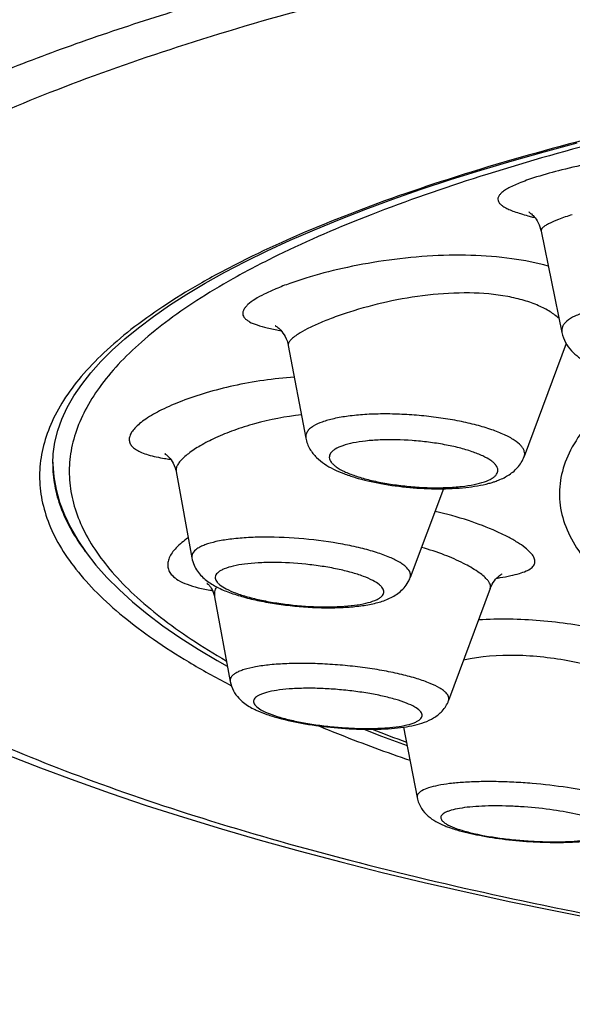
# Model space of a CAD drawing. Header units: millimetres. Extents: x -44 to 730, y -450 to 386.
# Tile 13 of 23: x 618 to 622, y 274 to 282. Entities that reach past the tile are written whole.
import ezdxf

# ---------------------------------------------------------------- set-up
doc = ezdxf.new("R2010")
doc.units = ezdxf.units.MM
doc.header["$LTSCALE"] = 23.1
doc.layers.get('0').update_dxf_attribs({"linetype": 'CONTINUOUS'})

msp = doc.modelspace()

# ---------------------------------------------------------------- linework, layer by layer
at = {"color": 7, "linetype": 'CONTINUOUS'}
for p, q in [((621.9569, 280.1139), (622.1164, 279.3386)), ((620.0242, 279.24), (620.1588, 278.5322)), ((622.1493, 279.2546), (621.8274, 278.391)), ((618.2235, 278.3386), (618.2235, 278.3385)), ((618.2239, 278.3476), (618.2241, 278.3336)), ((618.2243, 278.3309), (618.2244, 278.328)), ((619.1649, 278.2865), (619.167, 278.2766)), ((619.1669, 278.277), (619.2875, 277.6162)), ((621.2122, 278.1453), (620.9563, 277.4659)), ((621.5685, 277.3833), (621.2498, 276.5261)), ((619.4611, 277.3198), (619.5799, 276.6722)), ((620.906, 276.3234), (621.0098, 275.7841))]:
    msp.add_line(p, q, dxfattribs=at)
at = {"color": 9, "linetype": 'CONTINUOUS'}
for p, q in [((620.9563, 277.4659), (620.9574, 277.469)), ((619.5682, 276.6512), (619.5863, 276.6418)), ((619.5863, 276.6418), (619.5879, 276.6409))]:
    msp.add_line(p, q, dxfattribs=at)
at = {"color": 7, "linetype": 'CONTINUOUS'}
for points in [[(618.2235, 278.3386), (618.2269, 278.4134), (618.2397, 278.5017), (618.262, 278.5899), (618.2938, 278.6783), (618.3351, 278.7666), (618.3857, 278.855), (618.4457, 278.9431), (618.5147, 279.0307), (618.5926, 279.1179), (618.6792, 279.2044), (618.7747, 279.2905), (618.8794, 279.3765), (618.9933, 279.4621), (619.1163, 279.5474), (619.2482, 279.6322), (619.3891, 279.7164), (619.5388, 279.7999), (619.6972, 279.8826), (619.8642, 279.9645), (620.0397, 280.0455), (620.2237, 280.1254), (620.4159, 280.2044), (620.6163, 280.2822), (620.8247, 280.3588), (621.0409, 280.4341), (621.2647, 280.5082), (621.4961, 280.5808), (621.7348, 280.6521), (621.9807, 280.7218), (622.2336, 280.79)], [(621.8663, 280.2583), (621.8651, 280.2588), (621.8641, 280.2594), (621.8643, 280.2592), (621.8658, 280.2583), (621.8685, 280.2566), (621.8722, 280.254), (621.8769, 280.2504), (621.8825, 280.2458), (621.8888, 280.2401), (621.8957, 280.2332), (621.9031, 280.2251), (621.9108, 280.2156), (621.9187, 280.2048), (621.9265, 280.1925), (621.9341, 280.1787), (621.9413, 280.1635), (621.9478, 280.1467), (621.9535, 280.1285), (621.9569, 280.1137)], [(619.9276, 279.3896), (619.9263, 279.3902), (619.925, 279.3908), (619.9252, 279.3907), (619.9267, 279.3899), (619.9295, 279.3883), (619.9334, 279.3858), (619.9384, 279.3823), (619.9444, 279.3778), (619.9512, 279.3721), (619.9587, 279.3651), (619.9667, 279.3568), (619.9752, 279.3469), (619.9838, 279.3356), (619.9923, 279.3227), (620.0005, 279.3083), (620.0081, 279.2923), (620.0149, 279.2748), (620.0206, 279.2559), (620.0242, 279.2397)], [(619.0875, 278.409), (619.085, 278.41), (619.0825, 278.4111), (619.0818, 278.4114), (619.0828, 278.4109), (619.0852, 278.4095), (619.0889, 278.407), (619.0937, 278.4035), (619.0996, 278.3988), (619.1062, 278.3928), (619.1135, 278.3855), (619.1212, 278.3766), (619.1293, 278.3662), (619.1374, 278.354), (619.1454, 278.34), (619.1529, 278.324), (619.1595, 278.3061), (619.1649, 278.2865)], [(618.2241, 278.3336), (618.2323, 278.2369), (618.2498, 278.1397), (618.2768, 278.0425), (618.3134, 277.9454), (618.3594, 277.8488), (618.4149, 277.7526), (618.4799, 277.657), (618.5542, 277.562), (618.638, 277.4678), (618.7311, 277.3743), (618.8335, 277.2816), (618.9452, 277.1897), (619.066, 277.0987), (619.1958, 277.0087), (619.3343, 276.9198), (619.4815, 276.8321), (619.5584, 276.7893)], [(619.4062, 277.4197), (619.4039, 277.4209), (619.4029, 277.4215), (619.4035, 277.421), (619.4056, 277.4195), (619.409, 277.4167), (619.4136, 277.4126), (619.4185, 277.4077)], [(621.5684, 277.3832), (621.5747, 277.3984), (621.5828, 277.4148), (621.5914, 277.4293), (621.6002, 277.4419), (621.6089, 277.453), (621.6173, 277.4624), (621.6254, 277.4705), (621.633, 277.4773), (621.6399, 277.4828), (621.646, 277.4873), (621.6512, 277.4907), (621.6554, 277.4932), (621.6583, 277.4948), (621.6599, 277.4956), (621.6601, 277.4957)], [(619.4186, 277.4076), (619.4234, 277.402), (619.4294, 277.3944)], [(619.4294, 277.3944), (619.4357, 277.3853), (619.442, 277.3744), (619.4481, 277.362), (619.4535, 277.3481), (619.4581, 277.333), (619.4611, 277.3196)], [(620.6017, 276.3074), (620.7374, 276.2549), (620.9329, 276.1834)], [(617.8757, 276.1126), (618.1301, 276.0122), (618.3921, 275.9141), (618.6616, 275.8184), (618.9383, 275.725), (619.2222, 275.6339), (619.5129, 275.5452), (619.8105, 275.4587), (620.1145, 275.3745), (620.425, 275.2927), (620.7416, 275.2131), (621.0642, 275.1358), (621.3926, 275.0609), (621.7267, 274.9882), (622.0663, 274.9179), (622.411, 274.8499)]]:
    msp.add_lwpolyline(points, dxfattribs=at)
at = {"color": 9, "linetype": 'CONTINUOUS'}
for centre, radius, start, end in [((622.4305, 282.3428), 2.1876, 254.77364, 255.75638), ((622.5308, 282.7334), 2.5908, 255.7331, 256.09492), ((620.3793, 281.7214), 2.403, 259.95904, 260.173), ((619.3558, 280.0507), 1.6965, 260.62337, 261.91913), ((619.3924, 280.3009), 1.9494, 261.88842, 262.15504), ((621.243, 279.911), 2.4777, 278.67823, 279.3317), ((619.6753, 278.9245), 1.5733, 261.29971, 261.57834)]:
    msp.add_arc(centre, radius, start, end, dxfattribs=at)
at = {"color": 7, "linetype": 'CONTINUOUS'}
for centre, radius, start, end in [((619.139, 278.3699), 0.9155, 181.30836, 182.44058), ((619.1413, 278.37), 0.9178, 182.62335, 183.45487), ((621.36, 278.9194), 0.7589, 285.13844, 287.84308), ((620.7257, 277.5528), 0.2464, 330.89263, 339.35177), ((620.059, 277.0525), 0.6615, 242.95981, 245.46305), ((625.0216, 287.4972), 12.0079, 248.73308, 250.06529), ((621.5185, 276.296), 0.7854, 247.29199, 249.85709)]:
    msp.add_arc(centre, radius, start, end, dxfattribs=at)
msp.add_ellipse((633.2235, 281.5152), major_axis=(20, 0), ratio=0.257647, start_param=0, end_param=3.141593, dxfattribs=at)
at = {"color": 9, "linetype": 'CONTINUOUS'}
for points, knots in [([(613.2235, 280.5526), (613.2235, 280.6346), (613.2393, 280.8018), (613.3093, 281.0496), (613.4251, 281.2955), (613.586, 281.5389), (613.7916, 281.7795), (614.0413, 282.0173), (614.335, 282.2517), (614.6722, 282.4826), (615.0526, 282.7094), (615.4757, 282.9318), (615.9408, 283.1491), (616.6382, 283.4407), (617.6124, 283.7858), (618.9017, 284.1604), (620.336, 284.5032), (621.9041, 284.8102), (623.5926, 285.0777), (625.3858, 285.3019), (627.2661, 285.4799), (629.2136, 285.6092), (631.2069, 285.6872), (632.5489, 285.7044), (633.2235, 285.7047)], [0, 0, 0, 0, 0.011446, 0.023251, 0.035742, 0.049193, 0.063819, 0.079782, 0.097203, 0.116165, 0.136728, 0.158927, 0.182785, 0.208307, 0.264308, 0.326787, 0.395451, 0.469883, 0.549547, 0.63379, 0.721853, 0.812878, 0.905925, 1, 1, 1, 1]), ([(613.9811, 278.9488), (613.8951, 279.0361), (613.7399, 279.2119), (613.5545, 279.4935), (613.4297, 279.7789), (613.3671, 280.0673), (613.3678, 280.3569), (613.4319, 280.6453), (613.558, 280.9306), (613.7449, 281.2122), (613.9914, 281.4897), (614.297, 281.7631), (614.6613, 282.0317), (615.0836, 282.2952), (615.5633, 282.5527), (616.0995, 282.8037), (616.6913, 283.0473), (617.3375, 283.2827), (618.0366, 283.5092), (619.0656, 283.8062), (620.4728, 284.1458), (622.2968, 284.495), (624.2786, 284.7903), (626.3928, 285.0261), (628.6103, 285.1983), (630.8988, 285.303), (632.4448, 285.3258), (633.2235, 285.3262)], [0, 0, 0, 0, 0.016131, 0.030762, 0.044211, 0.0569, 0.069328, 0.082026, 0.0955, 0.110161, 0.126329, 0.144235, 0.164033, 0.185831, 0.209694, 0.235655, 0.263727, 0.2939, 0.326148, 0.360431, 0.434856, 0.516583, 0.604804, 0.698514, 0.796528, 0.897508, 1, 1, 1, 1]), ([(615.5365, 277.4838), (615.4499, 277.5652), (615.329, 277.6911), (615.1895, 277.8698), (615.075, 278.041), (614.9643, 278.2582), (614.8866, 278.5278), (614.8684, 278.7992), (614.9099, 279.0701), (615.0103, 279.3386), (615.1682, 279.6037), (615.3826, 279.865), (615.6529, 280.1224), (615.9785, 280.3755), (616.359, 280.6239), (616.7938, 280.8669), (617.2823, 281.1039), (617.8235, 281.3341), (618.4163, 281.5567), (619.0596, 281.7711), (620.0098, 282.0529), (621.3133, 282.3752), (623.0077, 282.707), (624.8538, 282.988), (626.8279, 283.2129), (628.9021, 283.377), (631.0453, 283.477), (632.4938, 283.4994), (633.2236, 283.4994)], [0, 0, 0, 0, 0.016814, 0.024607, 0.032032, 0.045927, 0.058903, 0.071445, 0.084093, 0.097373, 0.111737, 0.127539, 0.145038, 0.164415, 0.185791, 0.209246, 0.234824, 0.262541, 0.292398, 0.324372, 0.358425, 0.432547, 0.514189, 0.602545, 0.6966, 0.795141, 0.896779, 1, 1, 1, 1]), ([(633.2235, 283.2717), (632.1375, 283.2719), (630.0034, 283.2218), (627.3766, 283.0345), (625.3661, 282.8099), (623.9538, 282.6116), (622.6227, 282.3829), (621.3823, 282.1262), (620.241, 281.8441), (619.2055, 281.5393), (618.2814, 281.2145), (617.4732, 280.8723), (616.7845, 280.5153), (616.2949, 280.1962), (615.97, 279.9333), (615.7671, 279.7412), (615.596, 279.547), (615.4569, 279.351), (615.35, 279.1533), (615.2757, 278.9541), (615.2343, 278.7538), (615.2262, 278.553), (615.2513, 278.3524), (615.3311, 278.0789), (615.4793, 277.8133), (615.6794, 277.5623), (615.8668, 277.3691), (616.0858, 277.1781), (616.4328, 276.917), (616.949, 276.6009), (617.6685, 276.2474), (618.5067, 275.9094), (619.4597, 275.5895), (620.5228, 275.2902), (621.6902, 275.0144), (622.9545, 274.7646), (624.3074, 274.5434), (625.7388, 274.3533), (626.7196, 274.2505), (627.2211, 274.2045)], [0, 0, 0, 0, 0.099552, 0.195594, 0.241291, 0.284964, 0.326312, 0.365075, 0.401043, 0.434052, 0.463986, 0.490781, 0.514434, 0.535015, 0.544212, 0.552722, 0.560594, 0.567895, 0.574709, 0.581139, 0.587314, 0.593376, 0.599476, 0.605765, 0.619398, 0.626982, 0.635174, 0.644029, 0.653592, 0.674946, 0.699397, 0.726998, 0.757726, 0.791505, 0.828204, 0.86765, 0.909618, 0.953839, 1, 1, 1, 1]), ([(627.1638, 281.6539), (626.7085, 281.6047), (625.8233, 281.4962), (624.5409, 281.2972), (623.3485, 281.0682), (622.2575, 280.8116), (621.2781, 280.5305), (620.4191, 280.2277), (619.7875, 279.9503), (619.3514, 279.717), (619.0714, 279.5451), (618.8264, 279.37), (618.6169, 279.1921), (618.4432, 279.0116), (618.3059, 278.8286), (618.2053, 278.6434), (618.1422, 278.4562), (618.1175, 278.2677), (618.1315, 278.0789), (618.184, 277.8913), (618.2742, 277.7055), (618.4014, 277.5219), (618.5651, 277.3407), (618.7647, 277.162), (618.9999, 276.9861), (619.2702, 276.8133), (619.4652, 276.705), (619.5682, 276.6512)], [0, 0, 0, 0, 0.111291, 0.216708, 0.31532, 0.40631, 0.488993, 0.56284, 0.627518, 0.656391, 0.682972, 0.707312, 0.729503, 0.749685, 0.768065, 0.784936, 0.800686, 0.815804, 0.830842, 0.846364, 0.86288, 0.880808, 0.900466, 0.922082, 0.945814, 0.971766, 1, 1, 1, 1]), ([(624.1332, 280.0871), (624.1848, 280.103), (624.2569, 280.1311), (624.3382, 280.1838), (624.383, 280.2245), (624.4148, 280.2684), (624.4329, 280.3149), (624.4366, 280.3629), (624.4259, 280.4107), (624.4014, 280.4573), (624.3638, 280.5018), (624.3136, 280.5439), (624.2258, 280.5989), (624.0861, 280.6561), (623.8882, 280.7044), (623.6586, 280.7342), (623.4057, 280.7451), (623.1388, 280.7383), (622.8674, 280.7159), (622.6014, 280.6809), (622.3509, 280.6367), (622.1259, 280.5867), (621.9864, 280.5485), (621.9228, 280.5285)], [0, 0, 0, 0, 0.052143, 0.073991, 0.093249, 0.110335, 0.1259, 0.140828, 0.156115, 0.172672, 0.191187, 0.212106, 0.235677, 0.291018, 0.356965, 0.432107, 0.514372, 0.601249, 0.689925, 0.777361, 0.860345, 0.935597, 1, 1, 1, 1]), ([(621.9228, 280.5285), (621.8819, 280.5156), (621.8099, 280.4909), (621.7279, 280.4553), (621.6788, 280.4264), (621.6532, 280.407), (621.6356, 280.3879), (621.6261, 280.3683), (621.6263, 280.3482), (621.6364, 280.3295), (621.6544, 280.3123), (621.68, 280.2956), (621.7133, 280.2793), (621.7543, 280.2631), (621.8026, 280.2471), (621.8374, 280.2371), (621.856, 280.232)], [0, 0, 0, 0, 0.205096, 0.36451, 0.426644, 0.477376, 0.517771, 0.550176, 0.579062, 0.610442, 0.649032, 0.697318, 0.756356, 0.826507, 0.907794, 1, 1, 1, 1]), ([(622.1956, 280.2403), (622.1599, 280.2289), (622.0981, 280.2079), (622.0282, 280.1789), (621.9883, 280.1565), (621.9695, 280.1423), (621.9579, 280.1285), (621.9561, 280.1179), (621.9569, 280.1137)], [0, 0, 0, 0, 0.402454, 0.701209, 0.810329, 0.893411, 0.953636, 1, 1, 1, 1]), ([(622.012, 279.8469), (621.921, 279.8727), (621.7243, 279.9114), (621.4139, 279.9349), (621.0856, 279.9274), (620.7575, 279.8921), (620.4474, 279.8349), (620.209, 279.7729), (620.0406, 279.7175), (619.9346, 279.6769), (619.8452, 279.6365), (619.7924, 279.6076), (619.7695, 279.5929)], [0, 0, 0, 0, 0.123363, 0.260541, 0.405376, 0.551082, 0.690546, 0.816469, 0.8721, 0.921689, 0.964506, 1, 1, 1, 1]), ([(622.0946, 279.4457), (622.074, 279.4653), (622.0239, 279.5028), (621.934, 279.5489), (621.8246, 279.5877), (621.649, 279.6285), (621.4011, 279.649), (621.0904, 279.631), (620.7832, 279.5786), (620.5427, 279.5141), (620.3712, 279.4552), (620.2634, 279.4123), (620.1737, 279.3707), (620.1212, 279.3416), (620.0988, 279.3271)], [0, 0, 0, 0, 0.040877, 0.089208, 0.144856, 0.207225, 0.347808, 0.500529, 0.653439, 0.794947, 0.857929, 0.913897, 0.961595, 1, 1, 1, 1]), ([(619.7695, 279.5929), (619.7508, 279.581), (619.7253, 279.5628), (619.6981, 279.5354), (619.6849, 279.5169), (619.6773, 279.4989), (619.6756, 279.4812), (619.6804, 279.4643), (619.6911, 279.4487), (619.7072, 279.4343), (619.7381, 279.4149), (619.7908, 279.3939), (619.869, 279.3726), (619.9279, 279.3609), (619.9603, 279.3552)], [0, 0, 0, 0, 0.140334, 0.196054, 0.243011, 0.28287, 0.318347, 0.353243, 0.391494, 0.436031, 0.488634, 0.621198, 0.791923, 1, 1, 1, 1]), ([(622.2985, 279.4964), (622.2696, 279.4876), (622.2188, 279.4692), (622.1634, 279.4366), (622.134, 279.4069), (622.1203, 279.3849), (622.1139, 279.3617), (622.1148, 279.3461), (622.1164, 279.3386)], [0, 0, 0, 0, 0.34726, 0.618318, 0.728055, 0.824329, 0.912567, 1, 1, 1, 1]), ([(620.0988, 279.3271), (620.0867, 279.3193), (620.0658, 279.3048), (620.0409, 279.282), (620.0257, 279.261), (620.0231, 279.2458), (620.0242, 279.2397)], [0, 0, 0, 0, 0.358751, 0.637548, 0.843632, 1, 1, 1, 1]), ([(620.07, 278.999), (619.9139, 278.9873), (619.6868, 278.9548), (619.4022, 278.8825), (619.2183, 278.8211), (619.0634, 278.7546), (618.9561, 278.6946), (618.8898, 278.6457), (618.8533, 278.6122), (618.8271, 278.5797), (618.8157, 278.5568), (618.8124, 278.5459)], [0, 0, 0, 0, 0.342043, 0.499096, 0.641409, 0.765183, 0.86708, 0.909099, 0.945023, 0.975073, 1, 1, 1, 1]), ([(620.1249, 278.7103), (620.0042, 278.697), (619.8294, 278.6636), (619.6125, 278.5949), (619.4735, 278.5386), (619.3569, 278.4794), (619.2767, 278.4275), (619.2271, 278.3864), (619.1998, 278.3587), (619.1801, 278.3324), (619.1715, 278.3143), (619.169, 278.3057)], [0, 0, 0, 0, 0.341639, 0.498073, 0.639788, 0.763306, 0.865501, 0.907881, 0.944255, 0.974769, 1, 1, 1, 1]), ([(621.8274, 278.391), (621.8298, 278.3974), (621.8327, 278.4112), (621.8297, 278.4329), (621.8197, 278.4544), (621.7958, 278.4852), (621.748, 278.5222), (621.6721, 278.5622), (621.575, 278.6), (621.4599, 278.6342), (621.33, 278.6637), (621.1895, 278.6875), (621.0429, 278.7049), (620.8947, 278.7153), (620.7497, 278.7183), (620.6125, 278.7139), (620.4874, 278.7022), (620.3783, 278.6838), (620.2885, 278.6592), (620.2369, 278.6367), (620.2159, 278.6237)], [0, 0, 0, 0, 0.011835, 0.023848, 0.037119, 0.05243, 0.090722, 0.14021, 0.200462, 0.270176, 0.347521, 0.430314, 0.516141, 0.602468, 0.686742, 0.76649, 0.839425, 0.903562, 0.957364, 1, 1, 1, 1]), ([(620.2159, 278.6237), (620.2059, 278.6176), (620.1882, 278.6049), (620.168, 278.5822), (620.1572, 278.5574), (620.1573, 278.5402), (620.1588, 278.5322)], [0, 0, 0, 0, 0.307429, 0.56422, 0.786455, 1, 1, 1, 1]), ([(618.8124, 278.5459), (618.8096, 278.5365), (618.8069, 278.5171), (618.8151, 278.488), (618.8351, 278.4625), (618.8653, 278.4403), (618.9054, 278.4207), (618.9769, 278.396), (619.0367, 278.3839), (619.0794, 278.3768)], [0, 0, 0, 0, 0.083401, 0.163171, 0.250916, 0.355306, 0.481112, 0.630372, 1, 1, 1, 1]), ([(621.5821, 278.225), (621.5892, 278.2294), (621.6019, 278.2384), (621.6168, 278.2543), (621.6258, 278.2714), (621.6288, 278.2965), (621.6161, 278.3221), (621.5953, 278.3442), (621.5627, 278.3698), (621.5074, 278.3997), (621.4259, 278.4314), (621.3276, 278.4599), (621.2164, 278.4839), (621.0962, 278.5025), (620.9319, 278.5189), (620.7705, 278.5227), (620.6195, 278.5121), (620.524, 278.498), (620.4458, 278.4782), (620.4009, 278.4593), (620.383, 278.4482)], [0, 0, 0, 0, 0.017947, 0.033152, 0.046338, 0.058679, 0.086108, 0.103536, 0.124023, 0.174616, 0.23764, 0.311471, 0.393762, 0.4817, 0.572189, 0.747921, 0.827049, 0.896683, 0.954733, 1, 1, 1, 1]), ([(620.383, 278.4482), (620.3759, 278.4439), (620.3632, 278.4349), (620.3482, 278.419), (620.3393, 278.4019), (620.3363, 278.3768), (620.3489, 278.3512), (620.3698, 278.3291), (620.4024, 278.3035), (620.4577, 278.2736), (620.5392, 278.2418), (620.6374, 278.2134), (620.7487, 278.1894), (620.8689, 278.1708), (621.0332, 278.1544), (621.1946, 278.1505), (621.3455, 278.1612), (621.4411, 278.1753), (621.5193, 278.1951), (621.5641, 278.214), (621.5821, 278.225)], [0, 0, 0, 0, 0.017947, 0.033152, 0.046338, 0.058679, 0.086108, 0.103536, 0.124023, 0.174616, 0.23764, 0.311471, 0.393762, 0.4817, 0.572189, 0.747921, 0.827049, 0.896683, 0.954733, 1, 1, 1, 1]), ([(618.2235, 278.3385), (618.2235, 278.282), (618.2343, 278.1669), (618.2825, 277.9963), (618.3621, 277.827), (618.4329, 277.7198), (618.4726, 277.6667)], [0, 0, 0, 0, 0.23275, 0.472795, 0.726714, 1, 1, 1, 1]), ([(619.169, 278.3057), (619.1683, 278.3032), (619.166, 278.2937), (619.1657, 278.2837), (619.1669, 278.2767)], [0, 0, 0, 0, 0.267213, 1, 1, 1, 1]), ([(621.8766, 277.6565), (621.8638, 277.6705), (621.8317, 277.6986), (621.7733, 277.7385), (621.6999, 277.7799), (621.5765, 277.8391), (621.392, 277.9089), (621.2332, 277.9527), (621.1472, 277.9726)], [0, 0, 0, 0, 0.070729, 0.158873, 0.264078, 0.385316, 0.670012, 1, 1, 1, 1]), ([(619.2592, 277.7699), (619.2262, 277.7472), (619.1816, 277.7117), (619.136, 277.6572), (619.114, 277.6194), (619.1025, 277.5822), (619.1022, 277.5461), (619.1137, 277.5121), (619.128, 277.4927), (619.1364, 277.4837)], [0, 0, 0, 0, 0.336978, 0.475937, 0.596804, 0.702865, 0.799955, 0.896145, 1, 1, 1, 1]), ([(620.9573, 277.5007), (620.9527, 277.5159), (620.9362, 277.5378), (620.9073, 277.5623), (620.8643, 277.591), (620.7946, 277.6246), (620.6939, 277.6609), (620.5743, 277.694), (620.3897, 277.7333), (620.1439, 277.7662), (619.8961, 277.778), (619.7072, 277.7725), (619.5832, 277.7615), (619.4772, 277.744), (619.4022, 277.7234), (619.3543, 277.703), (619.3212, 277.6841), (619.3007, 277.6656), (619.2932, 277.6515)], [0, 0, 0, 0, 0.027066, 0.044594, 0.065101, 0.115137, 0.1766, 0.24797, 0.32719, 0.499241, 0.67142, 0.750796, 0.822374, 0.884089, 0.934405, 0.955053, 0.972717, 1, 1, 1, 1]), ([(621.5427, 277.4529), (621.5335, 277.463), (621.5111, 277.4836), (621.4528, 277.5267), (621.3554, 277.5818), (621.2118, 277.6445), (621.1027, 277.6802), (621.0433, 277.6967)], [0, 0, 0, 0, 0.073046, 0.162191, 0.387409, 0.669794, 1, 1, 1, 1]), ([(621.6447, 277.466), (621.6715, 277.4704), (621.7207, 277.4794), (621.7873, 277.4957), (621.8403, 277.5141), (621.8795, 277.5351), (621.9017, 277.5574), (621.9095, 277.5769), (621.9115, 277.5975), (621.9015, 277.6265), (621.8861, 277.6462), (621.8766, 277.6565)], [0, 0, 0, 0, 0.210687, 0.388573, 0.533164, 0.64583, 0.732266, 0.769994, 0.807335, 0.891081, 1, 1, 1, 1]), ([(619.289, 277.6413), (619.2871, 277.6353), (619.2861, 277.6267), (619.2871, 277.6183), (619.2875, 277.6162)], [0, 0, 0, 0, 0.745983, 1, 1, 1, 1]), ([(620.7526, 277.3458), (620.7541, 277.3508), (620.7553, 277.3619), (620.7501, 277.3788), (620.7386, 277.3955), (620.7135, 277.4195), (620.6664, 277.448), (620.5939, 277.4788), (620.5032, 277.5074), (620.3977, 277.5326), (620.2812, 277.5535), (620.1176, 277.5743), (619.9539, 277.5836), (619.7975, 277.58), (619.6952, 277.5713), (619.6086, 277.5567), (619.5481, 277.5395), (619.5107, 277.5221), (619.4859, 277.5062), (619.4716, 277.49), (619.468, 277.4785)], [0, 0, 0, 0, 0.011342, 0.023433, 0.037609, 0.054665, 0.098605, 0.155881, 0.225228, 0.304492, 0.390969, 0.481593, 0.662155, 0.745662, 0.820652, 0.884646, 0.935844, 0.95641, 0.973704, 1, 1, 1, 1]), ([(620.9574, 277.469), (620.9589, 277.4741), (620.9606, 277.4848), (620.9588, 277.4955), (620.9573, 277.5007)], [0, 0, 0, 0, 0.493416, 1, 1, 1, 1]), ([(619.1364, 277.4837), (619.15, 277.469), (619.1864, 277.4419), (619.2544, 277.4112), (619.3399, 277.3864), (619.4031, 277.3746), (619.4373, 277.3693)], [0, 0, 0, 0, 0.184349, 0.410421, 0.682385, 1, 1, 1, 1]), ([(619.468, 277.4785), (619.4665, 277.4735), (619.4653, 277.4624), (619.4705, 277.4454), (619.482, 277.4288), (619.5071, 277.4047), (619.5542, 277.3763), (619.6267, 277.3455), (619.7174, 277.3169), (619.8229, 277.2917), (619.9394, 277.2708), (620.103, 277.25), (620.2667, 277.2407), (620.4231, 277.2442), (620.5254, 277.253), (620.612, 277.2676), (620.6725, 277.2848), (620.7099, 277.3022), (620.7347, 277.318), (620.749, 277.3342), (620.7526, 277.3458)], [0, 0, 0, 0, 0.011342, 0.023433, 0.037609, 0.054665, 0.098605, 0.155881, 0.225228, 0.304492, 0.390969, 0.481593, 0.662155, 0.745662, 0.820652, 0.884646, 0.935844, 0.95641, 0.973704, 1, 1, 1, 1]), ([(621.5684, 277.3832), (621.5703, 277.3881), (621.572, 277.3992), (621.5678, 277.4167), (621.5577, 277.435), (621.5482, 277.4468), (621.5427, 277.4529)], [0, 0, 0, 0, 0.199875, 0.419669, 0.682141, 1, 1, 1, 1]), ([(619.4744, 277.3961), (619.4684, 277.3835), (619.4594, 277.3585), (619.4589, 277.3316), (619.4611, 277.3196)], [0, 0, 0, 0, 0.531765, 1, 1, 1, 1]), ([(623.1395, 276.8554), (623.0943, 276.8749), (622.9926, 276.9138), (622.7539, 276.9913), (622.4045, 277.0787), (621.9518, 277.146), (621.6356, 277.1528), (621.479, 277.1429)], [0, 0, 0, 0, 0.087036, 0.192341, 0.443422, 0.722689, 1, 1, 1, 1]), ([(622.8413, 276.6289), (622.8007, 276.6465), (622.7089, 276.6824), (622.5569, 276.7337), (622.3802, 276.7841), (622.1152, 276.8437), (621.7732, 276.8843), (621.4954, 276.8643), (621.365, 276.836)], [0, 0, 0, 0, 0.088017, 0.195501, 0.31857, 0.452817, 0.734851, 1, 1, 1, 1]), ([(621.2314, 276.5845), (621.225, 276.5912), (621.2096, 276.6045), (621.1695, 276.6309), (621.1027, 276.662), (621.0052, 276.6958), (620.8879, 276.7271), (620.7546, 276.7547), (620.6099, 276.7776), (620.4586, 276.795), (620.3059, 276.8063), (620.157, 276.8112), (620.0168, 276.8094), (619.8901, 276.8012), (619.7812, 276.7868), (619.7035, 276.7693), (619.6535, 276.7517), (619.625, 276.7381), (619.6029, 276.7235), (619.5875, 276.7076), (619.579, 276.6901), (619.5788, 276.6778), (619.5799, 276.6722)], [0, 0, 0, 0, 0.015949, 0.035019, 0.082707, 0.142579, 0.213114, 0.29222, 0.37742, 0.465984, 0.55505, 0.641732, 0.723243, 0.797004, 0.860773, 0.912804, 0.934091, 0.952184, 0.967219, 0.979577, 0.990057, 1, 1, 1, 1]), ([(621.0312, 276.4465), (621.0197, 276.4587), (620.9861, 276.4814), (620.9232, 276.5099), (620.8407, 276.5372), (620.7418, 276.5621), (620.63, 276.5836), (620.5096, 276.6008), (620.3851, 276.613), (620.2613, 276.6199), (620.143, 276.621), (620.0345, 276.6165), (619.9402, 276.6065), (619.8722, 276.5934), (619.8279, 276.5797), (619.8024, 276.5691), (619.7824, 276.5574), (619.7681, 276.5448), (619.7596, 276.5307), (619.7582, 276.5153), (619.764, 276.4999), (619.7711, 276.491), (619.7753, 276.4865)], [0, 0, 0, 0, 0.036642, 0.087326, 0.151263, 0.226553, 0.31064, 0.400529, 0.492959, 0.584557, 0.671985, 0.752095, 0.822083, 0.879682, 0.903359, 0.923504, 0.940199, 0.953771, 0.964989, 0.975282, 0.986473, 1, 1, 1, 1]), ([(621.2498, 276.5261), (621.2515, 276.5306), (621.2534, 276.5403), (621.2509, 276.5555), (621.2433, 276.5706), (621.2358, 276.5798), (621.2314, 276.5845)], [0, 0, 0, 0, 0.221971, 0.448836, 0.702953, 1, 1, 1, 1]), ([(619.7753, 276.4865), (619.7868, 276.4743), (619.8203, 276.4516), (619.8833, 276.4231), (619.9657, 276.3958), (620.0646, 276.3709), (620.1765, 276.3494), (620.2969, 276.3322), (620.4214, 276.32), (620.5452, 276.3131), (620.6635, 276.312), (620.7719, 276.3165), (620.8663, 276.3265), (620.9342, 276.3396), (620.9785, 276.3533), (621.0041, 276.3639), (621.0241, 276.3756), (621.0384, 276.3882), (621.0468, 276.4023), (621.0482, 276.4177), (621.0425, 276.4331), (621.0354, 276.442), (621.0312, 276.4465)], [0, 0, 0, 0, 0.036642, 0.087326, 0.151263, 0.226553, 0.31064, 0.400529, 0.492959, 0.584557, 0.671985, 0.752095, 0.822083, 0.879682, 0.903359, 0.923504, 0.940199, 0.953771, 0.964989, 0.975282, 0.986473, 1, 1, 1, 1]), ([(620.2548, 276.3331), (620.3101, 276.3103), (620.5412, 276.217), (620.7754, 276.1312), (620.9546, 276.0696)], [0, 0, 0, 0, 0.239899, 1, 1, 1, 1]), ([(622.5709, 275.7588), (622.545, 275.7697), (622.4867, 275.7901), (622.3497, 275.8276), (622.1484, 275.8653), (621.9325, 275.8904), (621.7504, 275.9027), (621.6155, 275.9074), (621.487, 275.9072), (621.3683, 275.9024), (621.2626, 275.8929), (621.1728, 275.8792), (621.1013, 275.8617), (621.0541, 275.8432), (621.0281, 275.8256), (621.0157, 275.8127), (621.009, 275.7985), (621.0089, 275.7887), (621.0098, 275.7841)], [0, 0, 0, 0, 0.052147, 0.114439, 0.26327, 0.431533, 0.517512, 0.601694, 0.681868, 0.755946, 0.822042, 0.87855, 0.924263, 0.958589, 0.971656, 0.982367, 0.991423, 1, 1, 1, 1]), ([(622.3931, 275.607), (622.3717, 275.6159), (622.3235, 275.6327), (622.2098, 275.663), (622.043, 275.6929), (621.8648, 275.7118), (621.7162, 275.7199), (621.608, 275.7219), (621.5069, 275.7198), (621.416, 275.7136), (621.3379, 275.7036), (621.2821, 275.6919), (621.2461, 275.6802), (621.2254, 275.6713), (621.2093, 275.6617), (621.1978, 275.6514), (621.1911, 275.64), (621.19, 275.6276), (621.1947, 275.6153), (621.2004, 275.6082), (621.2038, 275.6046)], [0, 0, 0, 0, 0.054589, 0.120295, 0.277636, 0.45412, 0.54309, 0.629008, 0.709336, 0.781743, 0.844196, 0.895097, 0.9159, 0.933548, 0.948134, 0.959958, 0.969698, 0.978604, 0.98828, 1, 1, 1, 1]), ([(621.2038, 275.6046), (621.2092, 275.5991), (621.2228, 275.5882), (621.2378, 275.5795), (621.2464, 275.575)], [0, 0, 0, 0, 0.443352, 1, 1, 1, 1]), ([(621.2464, 275.575), (621.2487, 275.5738), (621.259, 275.5686), (621.2694, 275.5639), (621.2775, 275.5605)], [0, 0, 0, 0, 0.234213, 1, 1, 1, 1]), ([(621.2775, 275.5605), (621.3016, 275.5505), (621.3565, 275.5318), (621.4867, 275.4987), (621.635, 275.4744), (621.7945, 275.4574), (621.9193, 275.449), (622.0408, 275.4455), (622.1545, 275.4472), (622.256, 275.4539), (622.3415, 275.4652), (622.401, 275.4788), (622.4377, 275.4926), (622.4574, 275.503), (622.4714, 275.5143), (622.4796, 275.527), (622.4806, 275.5411), (622.4744, 275.5549), (622.4622, 275.5682), (622.4443, 275.5815), (622.4208, 275.5947), (622.4029, 275.6029), (622.3931, 275.607)], [0, 0, 0, 0, 0.057647, 0.128006, 0.296855, 0.389296, 0.48259, 0.573293, 0.658077, 0.733877, 0.798052, 0.848595, 0.868417, 0.88462, 0.897495, 0.907802, 0.917094, 0.927427, 0.940342, 0.956591, 0.976461, 1, 1, 1, 1])]:
    msp.add_open_spline(points, degree=3, knots=knots, dxfattribs=at)
at = {"color": 7, "linetype": 'CONTINUOUS'}
for points, knots in [([(627.167, 281.6287), (626.7316, 281.5808), (625.8848, 281.4755), (624.6572, 281.2838), (623.5137, 281.0645), (622.4647, 280.8193), (621.5195, 280.5506), (620.6863, 280.2617), (620.0699, 279.9977), (619.641, 279.7758), (619.363, 279.6119), (619.1176, 279.4449), (618.9052, 279.2751), (618.7261, 279.1028), (618.5808, 278.9283), (618.4695, 278.7517), (618.3929, 278.5732), (618.3516, 278.3931), (618.3463, 278.2122), (618.377, 278.0317), (618.4433, 277.8525), (618.5444, 277.6751), (618.6798, 277.4999), (618.849, 277.3269), (619.0516, 277.1564), (619.2873, 276.9886), (619.4588, 276.8832), (619.5497, 276.8307)], [0, 0, 0, 0, 0.111174, 0.216583, 0.315345, 0.406688, 0.489965, 0.564661, 0.630436, 0.659946, 0.687216, 0.712289, 0.735236, 0.756171, 0.775262, 0.792752, 0.808972, 0.824344, 0.839377, 0.854607, 0.870547, 0.887638, 0.906236, 0.926607, 0.948943, 0.973378, 1, 1, 1, 1]), ([(622.1164, 279.3386), (622.1218, 279.3122), (622.1405, 279.2622), (622.1866, 279.1996), (622.2428, 279.1501), (622.3292, 279.0955), (622.4576, 279.0427), (622.6319, 278.9971), (622.8253, 278.9664), (623.0267, 278.9518), (623.2227, 278.9543), (623.3494, 278.9684), (623.409, 278.9794)], [0, 0, 0, 0, 0.056531, 0.109985, 0.161237, 0.212639, 0.32368, 0.450365, 0.589603, 0.733551, 0.87299, 1, 1, 1, 1]), ([(622.7067, 278.9861), (622.6279, 278.9309), (622.4848, 278.8201), (622.306, 278.6379), (622.179, 278.4512), (622.1055, 278.2599), (622.0889, 278.0655), (622.1302, 277.8721), (622.227, 277.6828), (622.3763, 277.498), (622.5769, 277.3174), (622.8278, 277.141), (623.1282, 276.9696), (623.4767, 276.8036), (623.8719, 276.6437), (624.4825, 276.4313), (624.969, 276.2968), (625.3076, 276.2137)], [0, 0, 0, 0, 0.057473, 0.107742, 0.151835, 0.191396, 0.228756, 0.266706, 0.307945, 0.354532, 0.40783, 0.468625, 0.537335, 0.614123, 0.698985, 0.791771, 1, 1, 1, 1]), ([(620.1588, 278.5322), (620.1643, 278.5031), (620.1851, 278.4486), (620.2376, 278.3829), (620.3008, 278.3328), (620.3714, 278.2929), (620.4499, 278.2593), (620.57, 278.2191), (620.7383, 278.1806), (620.9525, 278.1521), (621.1695, 278.1417), (621.3726, 278.1505), (621.5004, 278.1712), (621.5582, 278.1868)], [0, 0, 0, 0, 0.057587, 0.111157, 0.162112, 0.213777, 0.268767, 0.32828, 0.460525, 0.604371, 0.748974, 0.883239, 1, 1, 1, 1]), ([(621.7033, 278.2466), (621.7296, 278.2628), (621.7807, 278.3034), (621.8157, 278.3596), (621.8274, 278.391)], [0, 0, 0, 0, 0.479796, 1, 1, 1, 1]), ([(621.5926, 278.197), (621.6023, 278.2002), (621.6406, 278.2135), (621.6776, 278.2307), (621.7033, 278.2466)], [0, 0, 0, 0, 0.253977, 1, 1, 1, 1]), ([(619.2875, 277.6162), (619.2909, 277.5976), (619.3019, 277.5619), (619.3365, 277.5005), (619.3964, 277.441), (619.4817, 277.3898), (619.5775, 277.3495), (619.6859, 277.3157), (619.8066, 277.2872), (619.9371, 277.2643), (620.1183, 277.2421), (620.2991, 277.233), (620.4725, 277.2386), (620.5888, 277.2501), (620.6937, 277.2697), (620.789, 277.3), (620.8613, 277.3406), (620.9112, 277.3874), (620.9321, 277.4168), (620.941, 277.4329)], [0, 0, 0, 0, 0.03077, 0.060093, 0.113869, 0.165679, 0.221064, 0.282533, 0.350143, 0.422582, 0.497803, 0.64693, 0.716258, 0.779749, 0.836934, 0.889404, 0.941869, 0.970098, 1, 1, 1, 1]), ([(619.5799, 276.6722), (619.5845, 276.6472), (619.6013, 276.6003), (619.6307, 276.5606), (619.6468, 276.5435)], [0, 0, 0, 0, 0.52047, 1, 1, 1, 1]), ([(619.6468, 276.5435), (619.655, 276.5348), (619.6885, 276.5033), (619.728, 276.4788), (619.7583, 276.4633)], [0, 0, 0, 0, 0.2597, 1, 1, 1, 1]), ([(619.7843, 276.4508), (619.8094, 276.4393), (619.8635, 276.4182), (619.9848, 276.3812), (620.1562, 276.3452), (620.3754, 276.317), (620.5972, 276.3046), (620.7748, 276.3083), (620.9035, 276.3218), (620.9878, 276.3368), (621.0652, 276.3585), (621.1386, 276.3917), (621.2065, 276.4449), (621.2389, 276.4968), (621.2498, 276.5261)], [0, 0, 0, 0, 0.053179, 0.111573, 0.243901, 0.389845, 0.536679, 0.671388, 0.731232, 0.785684, 0.836037, 0.885761, 0.939839, 1, 1, 1, 1]), ([(621.0098, 275.7841), (621.0154, 275.7552), (621.037, 275.7019), (621.0907, 275.642), (621.1516, 275.6006), (621.1939, 275.5805), (621.2153, 275.5715)], [0, 0, 0, 0, 0.287322, 0.544252, 0.774042, 1, 1, 1, 1]), ([(621.3133, 275.5371), (621.3697, 275.5203), (621.493, 275.4922), (621.6884, 275.4628), (621.8955, 275.4448), (622.0979, 275.4396), (622.2564, 275.4464), (622.3697, 275.4604), (622.4438, 275.4747), (622.5128, 275.4951), (622.5795, 275.5266), (622.6421, 275.5777), (622.6718, 275.6272), (622.6818, 275.655)], [0, 0, 0, 0, 0.121726, 0.261043, 0.408196, 0.551269, 0.679428, 0.735797, 0.787159, 0.835288, 0.884182, 0.938844, 1, 1, 1, 1]), ([(621.248, 275.5587), (621.2533, 275.5567), (621.2748, 275.549), (621.2967, 275.542), (621.3133, 275.5371)], [0, 0, 0, 0, 0.24269, 1, 1, 1, 1])]:
    msp.add_open_spline(points, degree=3, knots=knots, dxfattribs=at)
at = {"color": 9, "linetype": 'CONTINUOUS'}
msp.add_open_spline([(619.2932, 277.6515), (619.2915, 277.6482), (619.2901, 277.6448), (619.289, 277.6413)], degree=3, dxfattribs=at)

doc.saveas('drawing.dxf')
